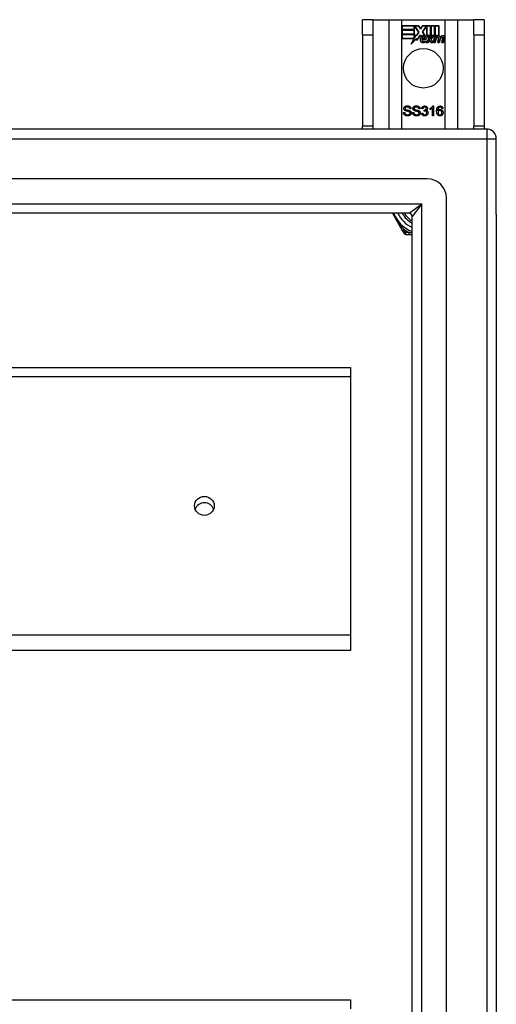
# Model space of a CAD drawing. Header units: inches. Extents: x 56.1 to 140.1, y 34.7 to 67.
# Tile 60 of 60: x 135.2 to 140.1, y 56.9 to 67. Entities that reach past the tile are written whole.
import ezdxf

# ---------------------------------------------------------------- set-up
doc = ezdxf.new("R2010")
doc.units = ezdxf.units.IN
doc.header["$MEASUREMENT"] = 0
doc.layers.add('Visible Edges(ANSI)', color=7, linetype='Continuous', lineweight=25)
doc.layers.add('Visible Tangent Edges(ANSI)', color=7, linetype='Continuous', lineweight=25)

msp = doc.modelspace()

# ---------------------------------------------------------------- linework, layer by layer
at = {"layer": 'Visible Edges(ANSI)'}
for p, q in [((138.793, 66.993), (138.688, 66.993)), ((138.688, 66.837), (138.688, 66.993)), ((138.793, 66.993), (138.793, 66.837)), ((138.793, 66.993), (138.957, 66.993)), ((138.957, 66.993), (139.092, 66.993)), ((139.092, 66.993), (139.534, 66.993)), ((139.097, 66.891), (139.097, 66.931)), ((139.097, 66.931), (139.264, 66.931)), ((139.097, 66.93), (139.097, 66.891)), ((139.263, 66.93), (139.097, 66.93)), ((139.219, 66.891), (139.219, 66.926)), ((139.219, 66.926), (139.224, 66.926)), ((139.223, 66.925), (139.22, 66.925)), ((139.22, 66.925), (139.22, 66.891)), ((139.266, 66.863), (139.223, 66.925)), ((139.224, 66.926), (139.267, 66.863)), ((139.286, 66.897), (139.263, 66.93)), ((139.264, 66.931), (139.286, 66.898)), ((139.286, 66.898), (139.303, 66.931)), ((139.304, 66.93), (139.286, 66.897)), ((139.303, 66.931), (139.387, 66.931)), ((139.303, 66.868), (139.346, 66.926)), ((139.386, 66.93), (139.304, 66.93)), ((139.346, 66.925), (139.304, 66.868)), ((139.346, 66.926), (139.35, 66.926)), ((139.349, 66.925), (139.346, 66.925)), ((139.349, 66.83), (139.349, 66.925)), ((139.35, 66.926), (139.35, 66.831)), ((139.386, 66.811), (139.386, 66.93)), ((139.387, 66.931), (139.387, 66.808)), ((139.392, 66.817), (139.392, 66.931)), ((139.392, 66.931), (139.429, 66.931)), ((139.393, 66.93), (139.393, 66.819)), ((139.428, 66.93), (139.393, 66.93)), ((139.428, 66.831), (139.428, 66.93)), ((139.429, 66.931), (139.429, 66.83)), ((139.434, 66.83), (139.434, 66.931)), ((139.434, 66.931), (139.472, 66.931)), ((139.435, 66.93), (139.435, 66.831)), ((139.471, 66.93), (139.435, 66.93)), ((139.471, 66.832), (139.471, 66.93)), ((139.472, 66.931), (139.472, 66.831)), ((139.534, 66.993), (139.669, 66.993)), ((139.669, 66.993), (139.833, 66.993)), ((139.833, 66.837), (139.833, 66.993)), ((139.938, 66.993), (139.833, 66.993)), ((139.938, 66.993), (139.938, 66.837)), ((138.688, 66.837), (138.688, 65.899)), ((138.793, 66.837), (138.793, 65.899)), ((139.22, 66.891), (139.097, 66.891)), ((139.097, 66.891), (139.219, 66.891)), ((139.097, 66.845), (139.097, 66.885)), ((139.097, 66.885), (139.22, 66.885)), ((139.097, 66.885), (139.097, 66.846)), ((139.219, 66.885), (139.097, 66.885)), ((139.097, 66.846), (139.219, 66.846)), ((139.22, 66.845), (139.097, 66.845)), ((139.097, 66.8), (139.097, 66.84)), ((139.097, 66.84), (139.22, 66.84)), ((139.219, 66.839), (139.097, 66.839)), ((139.097, 66.839), (139.097, 66.8)), ((139.219, 66.846), (139.219, 66.885)), ((139.219, 66.804), (139.219, 66.839)), ((139.22, 66.885), (139.22, 66.845)), ((139.22, 66.84), (139.22, 66.805)), ((139.221, 66.805), (139.239, 66.84)), ((139.239, 66.838), (139.221, 66.804)), ((139.239, 66.84), (139.242, 66.828)), ((139.241, 66.826), (139.239, 66.838)), ((139.267, 66.863), (139.241, 66.826)), ((139.242, 66.828), (139.266, 66.863)), ((139.283, 66.835), (139.244, 66.78)), ((139.245, 66.782), (139.283, 66.836)), ((139.283, 66.836), (139.292, 66.822)), ((139.292, 66.821), (139.283, 66.835)), ((139.328, 66.832), (139.303, 66.868)), ((139.304, 66.868), (139.329, 66.831)), ((139.377, 66.83), (139.349, 66.83)), ((139.35, 66.831), (139.378, 66.831)), ((139.371, 66.793), (139.354, 66.826)), ((139.354, 66.826), (139.374, 66.826)), ((139.355, 66.825), (139.372, 66.793)), ((139.374, 66.825), (139.355, 66.825)), ((139.374, 66.826), (139.384, 66.803)), ((139.384, 66.803), (139.374, 66.825)), ((139.387, 66.808), (139.377, 66.83)), ((139.378, 66.831), (139.386, 66.811)), ((139.387, 66.803), (139.404, 66.826)), ((139.404, 66.825), (139.387, 66.803)), ((139.401, 66.83), (139.392, 66.817)), ((139.393, 66.819), (139.401, 66.831)), ((139.393, 66.793), (139.422, 66.825)), ((139.424, 66.826), (139.394, 66.793)), ((139.401, 66.831), (139.428, 66.831)), ((139.429, 66.83), (139.401, 66.83)), ((139.404, 66.826), (139.424, 66.826)), ((139.422, 66.825), (139.404, 66.825)), ((139.419, 66.758), (139.431, 66.826)), ((139.432, 66.825), (139.42, 66.759)), ((139.431, 66.826), (139.445, 66.826)), ((139.445, 66.825), (139.432, 66.825)), ((139.45, 66.83), (139.434, 66.83)), ((139.435, 66.831), (139.451, 66.831)), ((139.443, 66.813), (139.445, 66.825)), ((139.448, 66.813), (139.443, 66.813)), ((139.445, 66.826), (139.444, 66.814)), ((139.444, 66.814), (139.448, 66.814)), ((139.449, 66.822), (139.45, 66.83)), ((139.451, 66.831), (139.45, 66.824)), ((139.833, 66.837), (139.833, 65.899)), ((139.938, 66.837), (139.938, 65.899)), ((139.218, 66.8), (139.097, 66.8)), ((139.097, 66.8), (139.219, 66.8)), ((139.187, 66.74), (139.218, 66.8)), ((139.242, 66.798), (139.187, 66.74)), ((139.219, 66.8), (139.19, 66.744)), ((139.19, 66.744), (139.242, 66.799)), ((139.221, 66.804), (139.219, 66.804)), ((139.22, 66.805), (139.221, 66.805)), ((139.242, 66.799), (139.245, 66.782)), ((139.244, 66.78), (139.242, 66.798)), ((139.342, 66.788), (139.296, 66.788)), ((139.296, 66.788), (139.342, 66.788)), ((139.298, 66.799), (139.328, 66.799)), ((139.329, 66.798), (139.298, 66.798)), ((139.333, 66.762), (139.333, 66.771)), ((139.334, 66.773), (139.334, 66.761)), ((139.341, 66.758), (139.371, 66.793)), ((139.361, 66.758), (139.341, 66.758)), ((139.372, 66.793), (139.342, 66.759)), ((139.342, 66.759), (139.361, 66.759)), ((139.361, 66.759), (139.377, 66.783)), ((139.378, 66.782), (139.361, 66.758)), ((139.377, 66.783), (139.381, 66.783)), ((139.381, 66.782), (139.378, 66.782)), ((139.381, 66.783), (139.391, 66.759)), ((139.39, 66.758), (139.381, 66.782)), ((139.384, 66.803), (139.387, 66.803)), ((139.387, 66.803), (139.384, 66.803)), ((139.41, 66.758), (139.39, 66.758)), ((139.391, 66.759), (139.409, 66.759)), ((139.409, 66.759), (139.393, 66.793)), ((139.394, 66.793), (139.41, 66.758)), ((139.436, 66.758), (139.419, 66.758)), ((139.42, 66.759), (139.435, 66.759)), ((139.435, 66.759), (139.44, 66.786)), ((139.441, 66.786), (139.436, 66.758)), ((139.461, 66.758), (139.469, 66.801)), ((139.478, 66.758), (139.461, 66.758)), ((139.47, 66.801), (139.462, 66.759)), ((139.462, 66.759), (139.477, 66.759)), ((139.477, 66.759), (139.482, 66.786)), ((139.483, 66.786), (139.478, 66.758)), ((139.503, 66.758), (139.511, 66.801)), ((139.52, 66.758), (139.503, 66.758)), ((139.512, 66.801), (139.504, 66.759)), ((139.504, 66.759), (139.519, 66.759)), ((139.519, 66.759), (139.528, 66.801)), ((139.528, 66.801), (139.52, 66.758)), ((139.411, 66.106), (139.419, 66.106)), ((139.419, 66.106), (139.419, 66.005)), ((139.109, 66.037), (139.122, 66.039)), ((139.186, 66.077), (139.173, 66.076)), ((139.203, 66.037), (139.215, 66.039)), ((139.279, 66.077), (139.267, 66.076)), ((139.295, 66.032), (139.308, 66.033)), ((139.309, 66.078), (139.297, 66.08)), ((139.32, 66.053), (139.321, 66.063)), ((139.382, 66.069), (139.382, 66.081)), ((139.407, 66.005), (139.407, 66.084)), ((139.419, 66.005), (139.407, 66.005)), ((139.514, 66.081), (139.502, 66.08)), ((139.964, 65.868), (98.162, 65.868)), ((138.688, 65.868), (138.688, 65.899)), ((138.793, 65.899), (138.793, 65.868)), ((139.833, 65.868), (139.833, 65.899)), ((139.938, 65.899), (139.938, 65.868)), ((140.063, 64.994), (140.063, 65.769)), ((139.354, 65.356), (98.771, 65.356)), ((139.551, 36.577), (139.551, 65.159)), ((139.166, 65.002), (98.96, 65.002)), ((138.996, 65.002), (139.097, 64.827)), ((140.063, 64.994), (140.063, 36.742)), ((139.197, 36.765), (139.197, 64.971)), ((139.097, 64.827), (139.115, 64.795)), ((139.132, 64.785), (139.169, 64.785)), ((139.169, 64.785), (139.197, 64.785)), ((98.929, 63.416), (138.563, 63.416)), ((138.563, 63.416), (138.563, 63.323)), ((138.563, 63.323), (138.563, 60.664)), ((138.563, 60.664), (138.563, 60.507)), ((138.563, 60.507), (98.929, 60.507)), ((98.929, 56.916), (138.563, 56.916)), ((138.563, 56.916), (138.563, 56.823))]:
    msp.add_line(p, q, dxfattribs=at)
at = {"layer": 'Visible Edges(ANSI)', "flags": 128}
for points in [[(139.113, 66.079), (139.113, 66.081), (139.113, 66.083), (139.114, 66.085), (139.114, 66.087), (139.115, 66.089), (139.115, 66.09), (139.116, 66.092), (139.117, 66.094), (139.119, 66.095), (139.12, 66.097), (139.121, 66.098), (139.123, 66.099), (139.124, 66.101), (139.126, 66.102), (139.128, 66.103), (139.13, 66.104), (139.132, 66.104), (139.134, 66.105), (139.136, 66.106), (139.139, 66.106), (139.141, 66.107), (139.143, 66.107), (139.146, 66.107), (139.148, 66.107)], [(139.148, 66.107), (139.151, 66.107), (139.154, 66.107), (139.156, 66.107), (139.159, 66.106), (139.161, 66.106), (139.164, 66.105), (139.166, 66.104), (139.168, 66.103), (139.17, 66.103), (139.172, 66.101), (139.174, 66.1), (139.176, 66.099), (139.177, 66.098), (139.179, 66.096), (139.18, 66.095), (139.181, 66.093), (139.182, 66.091), (139.183, 66.089), (139.184, 66.087), (139.185, 66.085), (139.185, 66.084), (139.186, 66.081), (139.186, 66.079), (139.186, 66.077)], [(139.206, 66.079), (139.206, 66.081), (139.207, 66.083), (139.207, 66.085), (139.207, 66.087), (139.208, 66.089), (139.209, 66.09), (139.21, 66.092), (139.211, 66.094), (139.212, 66.095), (139.213, 66.097), (139.214, 66.098), (139.216, 66.099), (139.218, 66.101), (139.219, 66.102), (139.221, 66.103), (139.223, 66.104), (139.225, 66.104), (139.227, 66.105), (139.23, 66.106), (139.232, 66.106), (139.234, 66.107), (139.237, 66.107), (139.239, 66.107), (139.242, 66.107)], [(139.242, 66.107), (139.244, 66.107), (139.247, 66.107), (139.25, 66.107), (139.252, 66.106), (139.254, 66.106), (139.257, 66.105), (139.259, 66.104), (139.261, 66.103), (139.263, 66.103), (139.265, 66.101), (139.267, 66.1), (139.269, 66.099), (139.27, 66.098), (139.272, 66.096), (139.273, 66.095), (139.274, 66.093), (139.275, 66.091), (139.276, 66.089), (139.277, 66.087), (139.278, 66.085), (139.278, 66.084), (139.279, 66.081), (139.279, 66.079), (139.279, 66.077)], [(139.297, 66.08), (139.297, 66.082), (139.298, 66.084), (139.298, 66.086), (139.299, 66.087), (139.299, 66.089), (139.3, 66.091), (139.301, 66.092), (139.302, 66.094), (139.303, 66.095), (139.304, 66.096), (139.306, 66.098), (139.307, 66.099), (139.308, 66.1), (139.31, 66.101), (139.311, 66.102), (139.313, 66.103), (139.314, 66.103), (139.316, 66.104), (139.317, 66.105), (139.319, 66.105), (139.321, 66.105), (139.323, 66.106), (139.325, 66.106), (139.327, 66.106)], [(139.327, 66.106), (139.329, 66.106), (139.331, 66.105), (139.333, 66.105), (139.335, 66.105), (139.336, 66.104), (139.338, 66.104), (139.34, 66.103), (139.342, 66.102), (139.343, 66.101), (139.345, 66.1), (139.346, 66.099), (139.348, 66.098), (139.349, 66.097), (139.35, 66.095), (139.351, 66.094), (139.352, 66.093), (139.353, 66.091), (139.354, 66.09), (139.355, 66.088), (139.355, 66.086), (139.355, 66.085), (139.356, 66.083), (139.356, 66.081), (139.356, 66.08)], [(139.382, 66.081), (139.384, 66.081), (139.386, 66.082), (139.387, 66.083), (139.389, 66.084), (139.39, 66.085), (139.392, 66.086), (139.393, 66.087), (139.395, 66.088), (139.396, 66.089), (139.398, 66.09), (139.399, 66.091), (139.4, 66.092), (139.402, 66.093), (139.403, 66.095), (139.404, 66.096), (139.405, 66.097), (139.406, 66.098), (139.407, 66.099), (139.408, 66.1), (139.409, 66.101), (139.409, 66.102), (139.41, 66.104), (139.411, 66.105), (139.411, 66.106)], [(139.461, 66.094), (139.462, 66.095), (139.462, 66.096), (139.463, 66.097), (139.464, 66.098), (139.465, 66.099), (139.466, 66.099), (139.467, 66.1), (139.468, 66.101), (139.469, 66.101), (139.47, 66.102), (139.471, 66.102), (139.472, 66.103), (139.473, 66.103), (139.474, 66.104), (139.475, 66.104), (139.476, 66.104), (139.477, 66.105), (139.478, 66.105), (139.48, 66.105), (139.481, 66.105), (139.482, 66.106), (139.483, 66.106), (139.485, 66.106), (139.486, 66.106)], [(139.486, 66.106), (139.488, 66.106), (139.49, 66.106), (139.492, 66.105), (139.493, 66.105), (139.495, 66.105), (139.497, 66.104), (139.498, 66.103), (139.5, 66.103), (139.501, 66.102), (139.503, 66.101), (139.504, 66.1), (139.505, 66.099), (139.507, 66.098), (139.508, 66.097), (139.509, 66.095), (139.51, 66.094), (139.511, 66.093), (139.511, 66.091), (139.512, 66.09), (139.513, 66.088), (139.513, 66.086), (139.514, 66.085), (139.514, 66.083), (139.514, 66.081)], [(139.152, 66.004), (139.149, 66.004), (139.145, 66.004), (139.142, 66.004), (139.139, 66.005), (139.137, 66.005), (139.134, 66.006), (139.132, 66.007), (139.129, 66.008), (139.127, 66.009), (139.125, 66.01), (139.123, 66.011), (139.121, 66.013), (139.119, 66.014), (139.118, 66.016), (139.116, 66.018), (139.115, 66.019), (139.114, 66.022), (139.113, 66.024), (139.112, 66.026), (139.111, 66.028), (139.11, 66.03), (139.11, 66.033), (139.109, 66.035), (139.109, 66.037)], [(139.127, 66.058), (139.126, 66.058), (139.125, 66.059), (139.124, 66.06), (139.123, 66.06), (139.122, 66.061), (139.121, 66.062), (139.12, 66.063), (139.119, 66.064), (139.119, 66.064), (139.118, 66.065), (139.117, 66.066), (139.117, 66.067), (139.116, 66.068), (139.116, 66.069), (139.115, 66.07), (139.115, 66.071), (139.114, 66.072), (139.114, 66.073), (139.114, 66.074), (139.113, 66.075), (139.113, 66.076), (139.113, 66.077), (139.113, 66.078), (139.113, 66.079)], [(139.122, 66.039), (139.122, 66.037), (139.122, 66.035), (139.123, 66.033), (139.123, 66.032), (139.124, 66.03), (139.125, 66.029), (139.125, 66.027), (139.126, 66.026), (139.127, 66.025), (139.128, 66.024), (139.129, 66.023), (139.13, 66.022), (139.131, 66.021), (139.133, 66.02), (139.134, 66.019), (139.136, 66.018), (139.138, 66.018), (139.14, 66.017), (139.141, 66.017), (139.143, 66.016), (139.145, 66.016), (139.147, 66.016), (139.149, 66.015), (139.151, 66.015)], [(139.149, 66.095), (139.147, 66.095), (139.145, 66.095), (139.143, 66.095), (139.142, 66.095), (139.14, 66.095), (139.138, 66.094), (139.137, 66.094), (139.136, 66.093), (139.134, 66.093), (139.133, 66.092), (139.132, 66.092), (139.131, 66.091), (139.13, 66.09), (139.13, 66.089), (139.129, 66.089), (139.128, 66.088), (139.128, 66.087), (139.127, 66.086), (139.127, 66.085), (139.126, 66.084), (139.126, 66.083), (139.126, 66.082), (139.126, 66.081), (139.126, 66.08)], [(139.126, 66.08), (139.126, 66.08), (139.126, 66.08), (139.126, 66.079), (139.126, 66.079), (139.126, 66.078), (139.126, 66.078), (139.126, 66.077), (139.126, 66.077), (139.126, 66.077), (139.126, 66.076), (139.127, 66.076), (139.127, 66.075), (139.127, 66.075), (139.127, 66.075), (139.127, 66.074), (139.128, 66.074), (139.128, 66.074), (139.128, 66.073), (139.128, 66.073), (139.128, 66.073), (139.129, 66.072), (139.129, 66.072), (139.129, 66.072), (139.13, 66.071)], [(139.165, 66.047), (139.164, 66.047), (139.163, 66.047), (139.162, 66.047), (139.161, 66.048), (139.159, 66.048), (139.158, 66.049), (139.156, 66.049), (139.155, 66.049), (139.153, 66.05), (139.151, 66.05), (139.149, 66.051), (139.147, 66.051), (139.144, 66.052), (139.142, 66.053), (139.14, 66.053), (139.138, 66.054), (139.137, 66.054), (139.135, 66.055), (139.133, 66.055), (139.132, 66.056), (139.131, 66.056), (139.129, 66.057), (139.128, 66.057), (139.127, 66.058)], [(139.13, 66.071), (139.13, 66.071), (139.131, 66.07), (139.132, 66.07), (139.134, 66.069), (139.135, 66.069), (139.137, 66.068), (139.138, 66.067), (139.14, 66.067), (139.142, 66.066), (139.145, 66.066), (139.147, 66.065), (139.15, 66.064), (139.152, 66.064), (139.155, 66.063), (139.157, 66.063), (139.159, 66.062), (139.161, 66.061), (139.163, 66.061), (139.165, 66.06), (139.167, 66.06), (139.168, 66.059), (139.17, 66.059), (139.171, 66.058), (139.172, 66.058)], [(139.173, 66.076), (139.173, 66.078), (139.173, 66.079), (139.173, 66.081), (139.172, 66.082), (139.172, 66.083), (139.171, 66.085), (139.171, 66.086), (139.17, 66.087), (139.169, 66.088), (139.168, 66.089), (139.167, 66.09), (139.166, 66.091), (139.165, 66.091), (139.164, 66.092), (139.163, 66.093), (139.162, 66.093), (139.16, 66.094), (139.159, 66.094), (139.158, 66.095), (139.156, 66.095), (139.154, 66.095), (139.153, 66.095), (139.151, 66.095), (139.149, 66.095)], [(139.151, 66.015), (139.153, 66.015), (139.155, 66.016), (139.157, 66.016), (139.159, 66.016), (139.16, 66.016), (139.162, 66.017), (139.163, 66.017), (139.165, 66.018), (139.166, 66.018), (139.168, 66.019), (139.169, 66.02), (139.17, 66.02), (139.171, 66.021), (139.172, 66.022), (139.173, 66.023), (139.173, 66.024), (139.174, 66.025), (139.175, 66.026), (139.175, 66.027), (139.176, 66.028), (139.176, 66.029), (139.176, 66.03), (139.176, 66.031), (139.176, 66.032)], [(139.189, 66.034), (139.189, 66.032), (139.189, 66.03), (139.188, 66.028), (139.188, 66.026), (139.187, 66.024), (139.186, 66.022), (139.185, 66.02), (139.184, 66.019), (139.183, 66.017), (139.182, 66.015), (139.18, 66.014), (139.179, 66.012), (139.177, 66.011), (139.175, 66.01), (139.173, 66.009), (139.171, 66.008), (139.169, 66.007), (139.167, 66.006), (139.165, 66.005), (139.162, 66.005), (139.16, 66.004), (139.157, 66.004), (139.155, 66.004), (139.152, 66.004)], [(139.176, 66.032), (139.176, 66.033), (139.176, 66.034), (139.176, 66.035), (139.176, 66.035), (139.176, 66.036), (139.176, 66.037), (139.175, 66.038), (139.175, 66.038), (139.175, 66.039), (139.174, 66.039), (139.174, 66.04), (139.174, 66.041), (139.173, 66.041), (139.173, 66.042), (139.172, 66.042), (139.171, 66.043), (139.171, 66.043), (139.17, 66.044), (139.169, 66.044), (139.168, 66.045), (139.167, 66.045), (139.167, 66.046), (139.166, 66.046), (139.165, 66.047)], [(139.172, 66.058), (139.173, 66.057), (139.175, 66.057), (139.176, 66.056), (139.177, 66.055), (139.178, 66.054), (139.18, 66.053), (139.181, 66.053), (139.182, 66.052), (139.182, 66.051), (139.183, 66.05), (139.184, 66.049), (139.185, 66.048), (139.185, 66.047), (139.186, 66.046), (139.187, 66.045), (139.187, 66.043), (139.188, 66.042), (139.188, 66.041), (139.188, 66.04), (139.189, 66.039), (139.189, 66.037), (139.189, 66.036), (139.189, 66.035), (139.189, 66.034)], [(139.245, 66.004), (139.242, 66.004), (139.239, 66.004), (139.236, 66.004), (139.233, 66.005), (139.23, 66.005), (139.227, 66.006), (139.225, 66.007), (139.222, 66.008), (139.22, 66.009), (139.218, 66.01), (139.216, 66.011), (139.214, 66.013), (139.213, 66.014), (139.211, 66.016), (139.209, 66.018), (139.208, 66.019), (139.207, 66.022), (139.206, 66.024), (139.205, 66.026), (139.204, 66.028), (139.203, 66.03), (139.203, 66.033), (139.203, 66.035), (139.203, 66.037)], [(139.22, 66.058), (139.219, 66.058), (139.218, 66.059), (139.217, 66.06), (139.216, 66.06), (139.215, 66.061), (139.214, 66.062), (139.213, 66.063), (139.213, 66.064), (139.212, 66.064), (139.211, 66.065), (139.21, 66.066), (139.21, 66.067), (139.209, 66.068), (139.209, 66.069), (139.208, 66.07), (139.208, 66.071), (139.207, 66.072), (139.207, 66.073), (139.207, 66.074), (139.207, 66.075), (139.207, 66.076), (139.206, 66.077), (139.206, 66.078), (139.206, 66.079)], [(139.215, 66.039), (139.215, 66.037), (139.216, 66.035), (139.216, 66.033), (139.217, 66.032), (139.217, 66.03), (139.218, 66.029), (139.218, 66.027), (139.219, 66.026), (139.22, 66.025), (139.221, 66.024), (139.222, 66.023), (139.223, 66.022), (139.225, 66.021), (139.226, 66.02), (139.228, 66.019), (139.229, 66.018), (139.231, 66.018), (139.233, 66.017), (139.235, 66.017), (139.237, 66.016), (139.238, 66.016), (139.24, 66.016), (139.243, 66.015), (139.245, 66.015)], [(139.242, 66.095), (139.24, 66.095), (139.238, 66.095), (139.236, 66.095), (139.235, 66.095), (139.233, 66.095), (139.232, 66.094), (139.23, 66.094), (139.229, 66.093), (139.228, 66.093), (139.227, 66.092), (139.226, 66.092), (139.225, 66.091), (139.224, 66.09), (139.223, 66.089), (139.222, 66.089), (139.221, 66.088), (139.221, 66.087), (139.22, 66.086), (139.22, 66.085), (139.22, 66.084), (139.219, 66.083), (139.219, 66.082), (139.219, 66.081), (139.219, 66.08)], [(139.219, 66.08), (139.219, 66.08), (139.219, 66.08), (139.219, 66.079), (139.219, 66.079), (139.219, 66.078), (139.219, 66.078), (139.219, 66.077), (139.219, 66.077), (139.22, 66.077), (139.22, 66.076), (139.22, 66.076), (139.22, 66.075), (139.22, 66.075), (139.22, 66.075), (139.221, 66.074), (139.221, 66.074), (139.221, 66.074), (139.221, 66.073), (139.221, 66.073), (139.222, 66.073), (139.222, 66.072), (139.222, 66.072), (139.223, 66.072), (139.223, 66.071)], [(139.258, 66.047), (139.257, 66.047), (139.256, 66.047), (139.255, 66.047), (139.254, 66.048), (139.253, 66.048), (139.251, 66.049), (139.25, 66.049), (139.248, 66.049), (139.246, 66.05), (139.244, 66.05), (139.242, 66.051), (139.24, 66.051), (139.238, 66.052), (139.235, 66.053), (139.233, 66.053), (139.232, 66.054), (139.23, 66.054), (139.228, 66.055), (139.227, 66.055), (139.225, 66.056), (139.224, 66.056), (139.223, 66.057), (139.221, 66.057), (139.22, 66.058)], [(139.223, 66.071), (139.224, 66.071), (139.225, 66.07), (139.226, 66.07), (139.227, 66.069), (139.228, 66.069), (139.23, 66.068), (139.232, 66.067), (139.234, 66.067), (139.236, 66.066), (139.238, 66.066), (139.24, 66.065), (139.243, 66.064), (139.246, 66.064), (139.248, 66.063), (139.25, 66.063), (139.253, 66.062), (139.255, 66.061), (139.257, 66.061), (139.258, 66.06), (139.26, 66.06), (139.262, 66.059), (139.263, 66.059), (139.264, 66.058), (139.265, 66.058)], [(139.267, 66.076), (139.266, 66.078), (139.266, 66.079), (139.266, 66.081), (139.265, 66.082), (139.265, 66.083), (139.264, 66.085), (139.264, 66.086), (139.263, 66.087), (139.262, 66.088), (139.261, 66.089), (139.261, 66.09), (139.26, 66.091), (139.259, 66.091), (139.257, 66.092), (139.256, 66.093), (139.255, 66.093), (139.254, 66.094), (139.252, 66.094), (139.251, 66.095), (139.249, 66.095), (139.248, 66.095), (139.246, 66.095), (139.244, 66.095), (139.242, 66.095)], [(139.282, 66.034), (139.282, 66.032), (139.282, 66.03), (139.282, 66.028), (139.281, 66.026), (139.28, 66.024), (139.28, 66.022), (139.279, 66.02), (139.278, 66.019), (139.276, 66.017), (139.275, 66.015), (139.274, 66.014), (139.272, 66.012), (139.27, 66.011), (139.269, 66.01), (139.267, 66.009), (139.264, 66.008), (139.262, 66.007), (139.26, 66.006), (139.258, 66.005), (139.255, 66.005), (139.253, 66.004), (139.25, 66.004), (139.248, 66.004), (139.245, 66.004)], [(139.245, 66.015), (139.246, 66.015), (139.248, 66.016), (139.25, 66.016), (139.252, 66.016), (139.253, 66.016), (139.255, 66.017), (139.257, 66.017), (139.258, 66.018), (139.259, 66.018), (139.261, 66.019), (139.262, 66.02), (139.263, 66.02), (139.264, 66.021), (139.265, 66.022), (139.266, 66.023), (139.267, 66.024), (139.267, 66.025), (139.268, 66.026), (139.268, 66.027), (139.269, 66.028), (139.269, 66.029), (139.269, 66.03), (139.269, 66.031), (139.269, 66.032)], [(139.269, 66.032), (139.269, 66.033), (139.269, 66.034), (139.269, 66.035), (139.269, 66.035), (139.269, 66.036), (139.269, 66.037), (139.269, 66.038), (139.268, 66.038), (139.268, 66.039), (139.268, 66.039), (139.267, 66.04), (139.267, 66.041), (139.266, 66.041), (139.266, 66.042), (139.265, 66.042), (139.265, 66.043), (139.264, 66.043), (139.263, 66.044), (139.262, 66.044), (139.262, 66.045), (139.261, 66.045), (139.26, 66.046), (139.259, 66.046), (139.258, 66.047)], [(139.265, 66.058), (139.267, 66.057), (139.268, 66.057), (139.269, 66.056), (139.27, 66.055), (139.272, 66.054), (139.273, 66.053), (139.274, 66.053), (139.275, 66.052), (139.276, 66.051), (139.277, 66.05), (139.277, 66.049), (139.278, 66.048), (139.279, 66.047), (139.279, 66.046), (139.28, 66.045), (139.28, 66.043), (139.281, 66.042), (139.281, 66.041), (139.281, 66.04), (139.282, 66.039), (139.282, 66.037), (139.282, 66.036), (139.282, 66.035), (139.282, 66.034)], [(139.327, 66.004), (139.325, 66.004), (139.323, 66.004), (139.321, 66.004), (139.319, 66.005), (139.317, 66.005), (139.315, 66.006), (139.313, 66.006), (139.312, 66.007), (139.31, 66.008), (139.308, 66.009), (139.307, 66.01), (139.305, 66.011), (139.304, 66.013), (139.303, 66.014), (139.301, 66.016), (139.3, 66.017), (139.299, 66.019), (139.298, 66.021), (139.298, 66.022), (139.297, 66.024), (139.296, 66.026), (139.296, 66.028), (139.296, 66.03), (139.295, 66.032)], [(139.308, 66.033), (139.308, 66.032), (139.308, 66.03), (139.309, 66.029), (139.309, 66.027), (139.31, 66.026), (139.311, 66.024), (139.311, 66.023), (139.312, 66.022), (139.313, 66.021), (139.313, 66.02), (139.314, 66.019), (139.315, 66.018), (139.316, 66.018), (139.317, 66.017), (139.318, 66.016), (139.318, 66.016), (139.319, 66.015), (139.32, 66.015), (139.322, 66.015), (139.323, 66.014), (139.324, 66.014), (139.325, 66.014), (139.326, 66.014), (139.327, 66.014)], [(139.327, 66.096), (139.326, 66.096), (139.325, 66.096), (139.324, 66.095), (139.322, 66.095), (139.321, 66.095), (139.32, 66.095), (139.319, 66.094), (139.318, 66.094), (139.318, 66.093), (139.317, 66.093), (139.316, 66.092), (139.315, 66.091), (139.314, 66.09), (139.314, 66.09), (139.313, 66.089), (139.312, 66.088), (139.312, 66.087), (139.311, 66.085), (139.311, 66.084), (139.31, 66.083), (139.31, 66.082), (139.309, 66.08), (139.309, 66.079), (139.309, 66.078)], [(139.328, 66.054), (139.328, 66.054), (139.328, 66.054), (139.327, 66.054), (139.327, 66.054), (139.327, 66.054), (139.326, 66.054), (139.326, 66.054), (139.326, 66.054), (139.325, 66.054), (139.325, 66.054), (139.325, 66.054), (139.324, 66.054), (139.324, 66.054), (139.324, 66.054), (139.323, 66.054), (139.323, 66.053), (139.322, 66.053), (139.322, 66.053), (139.322, 66.053), (139.321, 66.053), (139.321, 66.053), (139.32, 66.053), (139.32, 66.053), (139.32, 66.053)], [(139.321, 66.063), (139.321, 66.063), (139.321, 66.063), (139.321, 66.063), (139.321, 66.063), (139.321, 66.063), (139.322, 66.063), (139.322, 66.063), (139.322, 66.063), (139.322, 66.063), (139.322, 66.063), (139.322, 66.063), (139.322, 66.063), (139.322, 66.063), (139.322, 66.063), (139.322, 66.063), (139.322, 66.063), (139.322, 66.063), (139.323, 66.063), (139.323, 66.063), (139.323, 66.063), (139.323, 66.063), (139.323, 66.063), (139.323, 66.063), (139.323, 66.063)], [(139.323, 66.063), (139.324, 66.063), (139.325, 66.063), (139.327, 66.064), (139.328, 66.064), (139.329, 66.064), (139.33, 66.064), (139.332, 66.065), (139.333, 66.065), (139.334, 66.066), (139.335, 66.066), (139.336, 66.067), (139.337, 66.067), (139.338, 66.068), (139.339, 66.069), (139.34, 66.07), (139.341, 66.071), (139.341, 66.072), (139.342, 66.073), (139.342, 66.074), (139.343, 66.075), (139.343, 66.076), (139.343, 66.077), (139.343, 66.079), (139.343, 66.08)], [(139.343, 66.08), (139.343, 66.081), (139.343, 66.082), (139.343, 66.083), (139.343, 66.084), (139.343, 66.085), (139.342, 66.086), (139.342, 66.087), (139.341, 66.088), (139.341, 66.089), (139.34, 66.09), (139.339, 66.09), (139.339, 66.091), (139.338, 66.092), (139.337, 66.093), (139.336, 66.093), (139.335, 66.094), (139.334, 66.094), (139.334, 66.095), (139.333, 66.095), (139.331, 66.095), (139.33, 66.095), (139.329, 66.096), (139.328, 66.096), (139.327, 66.096)], [(139.361, 66.035), (139.361, 66.033), (139.361, 66.031), (139.36, 66.029), (139.36, 66.027), (139.359, 66.025), (139.358, 66.023), (139.358, 66.021), (139.357, 66.019), (139.355, 66.018), (139.354, 66.016), (139.353, 66.014), (139.351, 66.013), (139.35, 66.011), (139.348, 66.01), (139.346, 66.009), (139.344, 66.008), (139.342, 66.007), (139.34, 66.006), (139.338, 66.005), (139.336, 66.005), (139.334, 66.004), (139.332, 66.004), (139.33, 66.004), (139.327, 66.004)], [(139.327, 66.014), (139.329, 66.014), (139.33, 66.014), (139.331, 66.014), (139.333, 66.014), (139.334, 66.015), (139.335, 66.015), (139.336, 66.016), (139.338, 66.016), (139.339, 66.017), (139.34, 66.018), (139.341, 66.019), (139.342, 66.02), (139.343, 66.021), (139.344, 66.022), (139.344, 66.023), (139.345, 66.024), (139.346, 66.025), (139.346, 66.027), (139.347, 66.028), (139.347, 66.029), (139.347, 66.03), (139.348, 66.032), (139.348, 66.033), (139.348, 66.035)], [(139.348, 66.035), (139.348, 66.036), (139.348, 66.037), (139.347, 66.039), (139.347, 66.04), (139.347, 66.041), (139.346, 66.042), (139.346, 66.044), (139.345, 66.045), (139.345, 66.046), (139.344, 66.047), (139.343, 66.048), (139.342, 66.049), (139.341, 66.049), (139.34, 66.05), (139.339, 66.051), (139.338, 66.052), (139.337, 66.052), (139.336, 66.053), (139.335, 66.053), (139.334, 66.053), (139.332, 66.054), (139.331, 66.054), (139.33, 66.054), (139.328, 66.054)], [(139.356, 66.08), (139.356, 66.079), (139.356, 66.078), (139.356, 66.077), (139.356, 66.076), (139.355, 66.075), (139.355, 66.074), (139.355, 66.073), (139.354, 66.072), (139.354, 66.071), (139.354, 66.07), (139.353, 66.069), (139.353, 66.068), (139.352, 66.067), (139.351, 66.066), (139.351, 66.065), (139.35, 66.065), (139.349, 66.064), (139.348, 66.063), (139.347, 66.062), (139.346, 66.062), (139.345, 66.061), (139.344, 66.061), (139.343, 66.06), (139.342, 66.06)], [(139.342, 66.06), (139.344, 66.059), (139.345, 66.059), (139.346, 66.058), (139.348, 66.058), (139.349, 66.057), (139.35, 66.056), (139.351, 66.056), (139.352, 66.055), (139.353, 66.054), (139.354, 66.053), (139.355, 66.052), (139.356, 66.051), (139.357, 66.05), (139.357, 66.049), (139.358, 66.048), (139.359, 66.046), (139.359, 66.045), (139.36, 66.044), (139.36, 66.042), (139.36, 66.041), (139.361, 66.04), (139.361, 66.038), (139.361, 66.036), (139.361, 66.035)], [(139.407, 66.084), (139.406, 66.083), (139.405, 66.082), (139.405, 66.081), (139.404, 66.081), (139.403, 66.08), (139.402, 66.079), (139.401, 66.079), (139.4, 66.078), (139.399, 66.077), (139.398, 66.077), (139.396, 66.076), (139.395, 66.075), (139.394, 66.074), (139.393, 66.074), (139.392, 66.073), (139.391, 66.073), (139.39, 66.072), (139.388, 66.071), (139.387, 66.071), (139.386, 66.07), (139.385, 66.07), (139.384, 66.07), (139.383, 66.069), (139.382, 66.069)], [(139.45, 66.052), (139.45, 66.055), (139.45, 66.057), (139.45, 66.059), (139.45, 66.061), (139.451, 66.063), (139.451, 66.066), (139.451, 66.068), (139.451, 66.07), (139.452, 66.072), (139.452, 66.074), (139.452, 66.075), (139.453, 66.077), (139.453, 66.079), (139.454, 66.081), (139.454, 66.082), (139.455, 66.084), (139.456, 66.085), (139.456, 66.087), (139.457, 66.088), (139.458, 66.089), (139.458, 66.091), (139.459, 66.092), (139.46, 66.093), (139.461, 66.094)], [(139.485, 66.004), (139.482, 66.004), (139.48, 66.004), (139.478, 66.004), (139.475, 66.005), (139.473, 66.006), (139.471, 66.006), (139.469, 66.007), (139.467, 66.009), (139.465, 66.01), (139.463, 66.011), (139.461, 66.013), (139.46, 66.015), (139.458, 66.017), (139.457, 66.019), (139.456, 66.021), (139.454, 66.024), (139.453, 66.027), (139.453, 66.03), (139.452, 66.033), (139.451, 66.036), (139.451, 66.04), (139.45, 66.044), (139.45, 66.048), (139.45, 66.052)], [(139.475, 66.092), (139.474, 66.092), (139.473, 66.091), (139.472, 66.09), (139.471, 66.089), (139.471, 66.088), (139.47, 66.087), (139.469, 66.086), (139.468, 66.085), (139.468, 66.084), (139.467, 66.083), (139.466, 66.081), (139.466, 66.08), (139.465, 66.079), (139.465, 66.077), (139.464, 66.076), (139.464, 66.074), (139.464, 66.072), (139.463, 66.07), (139.463, 66.068), (139.463, 66.066), (139.463, 66.064), (139.462, 66.062), (139.462, 66.059), (139.462, 66.057)], [(139.462, 66.057), (139.463, 66.058), (139.464, 66.059), (139.465, 66.06), (139.465, 66.061), (139.466, 66.062), (139.467, 66.063), (139.468, 66.064), (139.469, 66.064), (139.47, 66.065), (139.471, 66.066), (139.472, 66.066), (139.473, 66.067), (139.474, 66.067), (139.475, 66.068), (139.476, 66.068), (139.478, 66.069), (139.479, 66.069), (139.48, 66.069), (139.481, 66.07), (139.482, 66.07), (139.483, 66.07), (139.484, 66.07), (139.485, 66.07), (139.487, 66.07)], [(139.484, 66.059), (139.483, 66.059), (139.481, 66.059), (139.48, 66.059), (139.479, 66.059), (139.478, 66.058), (139.476, 66.058), (139.475, 66.057), (139.474, 66.057), (139.473, 66.056), (139.472, 66.055), (139.471, 66.054), (139.47, 66.053), (139.469, 66.052), (139.468, 66.051), (139.467, 66.05), (139.467, 66.049), (139.466, 66.048), (139.466, 66.046), (139.465, 66.045), (139.465, 66.044), (139.465, 66.042), (139.464, 66.041), (139.464, 66.039), (139.464, 66.038)], [(139.464, 66.038), (139.464, 66.036), (139.464, 66.035), (139.465, 66.033), (139.465, 66.032), (139.465, 66.03), (139.466, 66.029), (139.466, 66.027), (139.467, 66.026), (139.468, 66.024), (139.468, 66.023), (139.469, 66.022), (139.47, 66.02), (139.471, 66.019), (139.472, 66.018), (139.473, 66.018), (139.474, 66.017), (139.476, 66.016), (139.477, 66.015), (139.478, 66.015), (139.479, 66.014), (139.481, 66.014), (139.482, 66.014), (139.483, 66.014), (139.485, 66.014)], [(139.485, 66.096), (139.485, 66.096), (139.484, 66.096), (139.484, 66.096), (139.483, 66.096), (139.483, 66.095), (139.482, 66.095), (139.482, 66.095), (139.481, 66.095), (139.481, 66.095), (139.481, 66.095), (139.48, 66.095), (139.48, 66.095), (139.479, 66.095), (139.479, 66.095), (139.478, 66.094), (139.478, 66.094), (139.478, 66.094), (139.477, 66.094), (139.477, 66.094), (139.476, 66.093), (139.476, 66.093), (139.476, 66.093), (139.475, 66.093), (139.475, 66.092)], [(139.504, 66.037), (139.503, 66.039), (139.503, 66.04), (139.503, 66.042), (139.503, 66.043), (139.503, 66.045), (139.502, 66.046), (139.502, 66.048), (139.501, 66.049), (139.5, 66.05), (139.5, 66.051), (139.499, 66.052), (139.498, 66.053), (139.497, 66.054), (139.496, 66.055), (139.495, 66.056), (139.494, 66.057), (139.493, 66.057), (139.492, 66.058), (139.491, 66.058), (139.489, 66.059), (139.488, 66.059), (139.487, 66.059), (139.485, 66.059), (139.484, 66.059)], [(139.498, 66.09), (139.497, 66.091), (139.497, 66.091), (139.496, 66.092), (139.496, 66.092), (139.495, 66.092), (139.495, 66.093), (139.494, 66.093), (139.494, 66.093), (139.493, 66.094), (139.493, 66.094), (139.493, 66.094), (139.492, 66.094), (139.491, 66.095), (139.491, 66.095), (139.49, 66.095), (139.49, 66.095), (139.489, 66.095), (139.489, 66.095), (139.488, 66.095), (139.488, 66.095), (139.487, 66.096), (139.486, 66.096), (139.486, 66.096), (139.485, 66.096)], [(139.516, 66.038), (139.516, 66.035), (139.516, 66.033), (139.516, 66.031), (139.515, 66.029), (139.515, 66.027), (139.514, 66.024), (139.513, 66.022), (139.512, 66.02), (139.511, 66.018), (139.51, 66.017), (139.509, 66.015), (139.507, 66.013), (139.506, 66.012), (139.504, 66.01), (139.503, 66.009), (139.501, 66.008), (139.499, 66.007), (139.497, 66.006), (139.495, 66.005), (139.493, 66.005), (139.491, 66.004), (139.489, 66.004), (139.487, 66.004), (139.485, 66.004)], [(139.485, 66.014), (139.486, 66.014), (139.487, 66.014), (139.488, 66.014), (139.49, 66.014), (139.491, 66.015), (139.492, 66.015), (139.493, 66.016), (139.494, 66.016), (139.495, 66.017), (139.496, 66.018), (139.497, 66.019), (139.498, 66.02), (139.499, 66.021), (139.5, 66.022), (139.5, 66.023), (139.501, 66.025), (139.502, 66.026), (139.502, 66.027), (139.503, 66.029), (139.503, 66.03), (139.503, 66.032), (139.503, 66.034), (139.503, 66.035), (139.504, 66.037)], [(139.487, 66.07), (139.489, 66.07), (139.491, 66.07), (139.493, 66.07), (139.494, 66.069), (139.496, 66.069), (139.498, 66.068), (139.5, 66.067), (139.501, 66.066), (139.503, 66.065), (139.505, 66.064), (139.506, 66.063), (139.508, 66.061), (139.509, 66.06), (139.51, 66.058), (139.511, 66.056), (139.512, 66.055), (139.513, 66.053), (139.514, 66.051), (139.515, 66.049), (139.515, 66.047), (139.516, 66.045), (139.516, 66.042), (139.516, 66.04), (139.516, 66.038)], [(139.502, 66.08), (139.502, 66.08), (139.502, 66.081), (139.502, 66.082), (139.502, 66.082), (139.501, 66.083), (139.501, 66.083), (139.501, 66.084), (139.501, 66.084), (139.501, 66.085), (139.501, 66.085), (139.5, 66.086), (139.5, 66.086), (139.5, 66.086), (139.5, 66.087), (139.5, 66.087), (139.499, 66.088), (139.499, 66.088), (139.499, 66.088), (139.499, 66.089), (139.499, 66.089), (139.498, 66.089), (139.498, 66.09), (139.498, 66.09), (139.498, 66.09)]]:
    msp.add_lwpolyline(points, dxfattribs=at)
at = {"layer": 'Visible Edges(ANSI)'}
msp.add_circle((139.313, 66.493), 0.203, dxfattribs=at)
for centre, radius, start, end in [((139.329, 66.782), 0.0498, 134.1684, 176.5646), ((139.329, 66.782), 0.049, 134.1684, 176.5646), ((139.32, 66.791), 0.042, 79.6582, 131.9139), ((139.32, 66.791), 0.0412, 77.079, 133.1785), ((139.32, 66.791), 0.0374, 80.4085, 134.1684), ((139.32, 66.791), 0.0366, 80.3604, 134.1684), ((139.319, 66.796), 0.0217, 109.3797, 175.226), ((139.319, 66.796), 0.021, 109.3797, 172.9975), ((139.317, 66.803), 0.0144, 51.1652, 109.3797), ((139.317, 66.803), 0.0137, 51.1652, 109.3797), ((139.318, 66.805), 0.0119, 331.4547, 51.1652), ((139.325, 66.808), 0.019, 23.8445, 85.0802), ((139.325, 66.808), 0.0183, 23.8445, 85.1757), ((139.318, 66.805), 0.0127, 329.421, 51.1652), ((139.31, 66.802), 0.0353, 336.1555, 23.8445), ((139.31, 66.802), 0.0345, 336.9643, 23.8445), ((139.473, 66.798), 0.03, 89.4776, 147.4114), ((139.473, 66.798), 0.0293, 89.4776, 148.2123), ((139.462, 66.799), 0.0165, 96.03, 147.5992), ((139.471, 66.801), 0.03, 88.7952, 136.5849), ((139.462, 66.799), 0.0157, 96.03, 147.5992), ((139.471, 66.801), 0.0307, 90.2222, 132.7339), ((139.461, 66.807), 0.00825, 23.5571, 96.03), ((139.461, 66.807), 0.0075, 23.5571, 96.03), ((139.473, 66.815), 0.0127, 16.9928, 89.4776), ((139.473, 66.815), 0.0119, 16.9928, 89.4776), ((139.451, 66.809), 0.036, 3.6169, 16.9928), ((139.451, 66.809), 0.0353, 357.7769, 16.9928), ((139.515, 66.797), 0.0299, 89.6788, 160.8136), ((139.515, 66.797), 0.0307, 89.6788, 153.9508), ((139.504, 66.799), 0.0165, 96.1027, 147.6301), ((139.504, 66.799), 0.0157, 96.1027, 147.6083), ((139.503, 66.807), 0.00825, 23.5487, 96.1027), ((139.503, 66.807), 0.0075, 23.5487, 96.1027), ((139.515, 66.815), 0.0131, 18.4748, 89.6788), ((139.515, 66.815), 0.0124, 18.4748, 89.6788), ((139.493, 66.808), 0.0352, 349, 18.4748), ((139.493, 66.808), 0.036, 349, 18.4748), ((139.304, 66.783), 0.0247, 176.5646, 261.5605), ((139.304, 66.783), 0.0239, 176.5646, 261.5605), ((139.308, 66.784), 0.0127, 160.9907, 244.6784), ((139.308, 66.784), 0.012, 163.5261, 244.6784), ((139.311, 66.834), 0.0751, 261.5605, 286.9141), ((139.311, 66.834), 0.0759, 261.5605, 287.3343), ((139.319, 66.808), 0.0384, 244.6784, 292.5609), ((139.319, 66.808), 0.0391, 244.6784, 290.9242), ((139.498, 66.776), 0.0589, 147.5992, 170), ((139.498, 66.776), 0.0581, 147.5992, 170), ((139.454, 66.804), 0.0154, 350, 23.5571), ((139.454, 66.804), 0.0161, 350, 23.5571), ((139.54, 66.777), 0.0589, 148.5524, 170.8204), ((139.54, 66.777), 0.0581, 148.5584, 170.8257), ((139.496, 66.804), 0.0154, 349.9922, 23.5487), ((139.496, 66.804), 0.0161, 350.0076, 23.5487), ((139.964, 65.769), 0.099, 0, 90), ((139.354, 65.159), 0.197, 0, 90), ((139.313, 65.118), 0.325, 200.9514, 249.0486), ((139.313, 65.118), 0.226, 210.8668, 239.1332), ((139.166, 64.971), 0.031, 0, 90), ((139.132, 64.805), 0.0197, 210, 270)]:
    msp.add_arc(centre, radius, start, end, dxfattribs=at)
msp.add_ellipse((137.063, 61.994), major_axis=(-0.101, 0), ratio=0.966998, dxfattribs=at)
msp.add_ellipse((137.063, 61.93), major_axis=(0.1, 0), ratio=0.966998, start_param=0.333879, end_param=2.807714, dxfattribs=at)
at = {"layer": 'Visible Tangent Edges(ANSI)'}
for p, q in [((138.957, 66.993), (138.957, 65.868)), ((139.092, 65.868), (139.092, 66.993)), ((139.534, 66.993), (139.534, 65.868)), ((139.669, 65.868), (139.669, 66.993)), ((138.688, 66.837), (138.793, 66.837)), ((139.833, 66.837), (139.938, 66.837)), ((138.793, 65.899), (138.688, 65.899)), ((139.938, 65.899), (139.833, 65.899)), ((139.964, 65.868), (139.964, 65.769)), ((98.162, 65.769), (139.964, 65.769)), ((139.964, 65.769), (139.964, 35.967)), ((139.964, 65.769), (140.063, 65.769)), ((98.83, 65.101), (139.296, 65.101)), ((139.166, 65.002), (139.296, 65.101)), ((139.296, 65.101), (139.197, 64.971)), ((139.296, 36.635), (139.296, 65.101)), ((139.097, 64.827), (139.114, 64.837)), ((139.132, 64.805), (139.114, 64.837)), ((139.132, 64.805), (139.115, 64.795)), ((139.132, 64.785), (139.132, 64.805)), ((139.169, 64.805), (139.132, 64.805)), ((139.169, 64.785), (139.169, 64.805)), ((98.929, 63.323), (138.563, 63.323)), ((138.563, 60.664), (98.929, 60.664))]:
    msp.add_line(p, q, dxfattribs=at)
at = {"layer": 'Visible Tangent Edges(ANSI)', "flags": 128}
for points in [[(139.114, 64.837), (139.109, 64.843), (139.103, 64.848), (139.098, 64.854), (139.093, 64.86), (139.088, 64.867), (139.083, 64.873), (139.078, 64.879), (139.073, 64.886), (139.068, 64.892), (139.063, 64.899), (139.059, 64.906), (139.054, 64.913), (139.049, 64.92), (139.044, 64.927), (139.04, 64.934), (139.035, 64.941), (139.031, 64.949), (139.026, 64.956), (139.022, 64.964), (139.018, 64.971), (139.014, 64.979), (139.01, 64.987), (139.007, 64.994), (139.003, 65.002)], [(139.197, 64.8), (139.195, 64.8), (139.194, 64.8), (139.193, 64.8), (139.192, 64.8), (139.191, 64.801), (139.19, 64.801), (139.188, 64.801), (139.187, 64.801), (139.186, 64.801), (139.185, 64.802), (139.184, 64.802), (139.183, 64.802), (139.181, 64.802), (139.18, 64.803), (139.179, 64.803), (139.178, 64.803), (139.177, 64.803), (139.176, 64.803), (139.175, 64.804), (139.173, 64.804), (139.172, 64.804), (139.171, 64.804), (139.17, 64.805), (139.169, 64.805)]]:
    msp.add_lwpolyline(points, dxfattribs=at)
at = {"layer": 'Visible Tangent Edges(ANSI)'}
for radius, start, end in [(0.285, 204.01, 245.99), (0.246, 208.1642, 241.8358), (0.344, 234.6913, 245.3087)]:
    msp.add_arc((139.313, 65.118), radius, start, end, dxfattribs=at)

doc.saveas('drawing.dxf')
